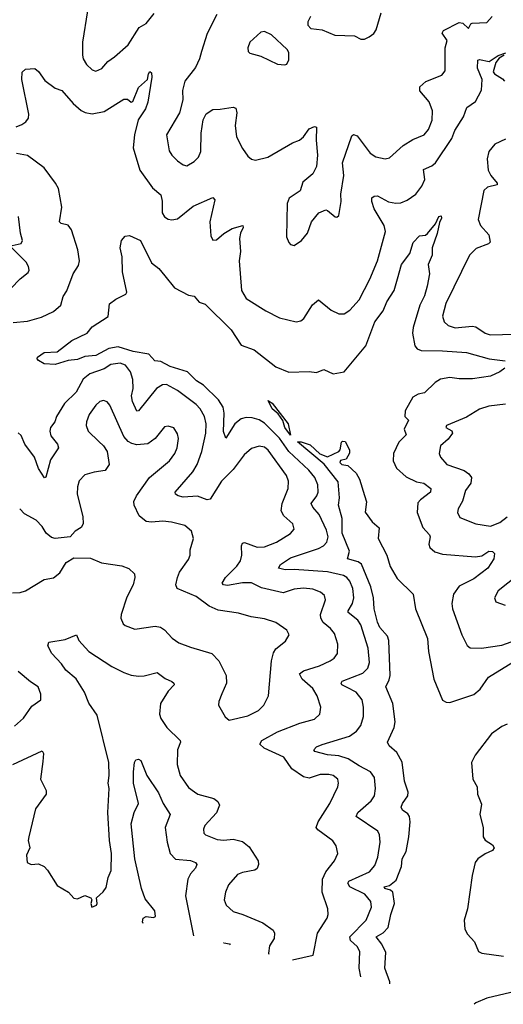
# Model space of a CAD drawing. Extents: x 1995161 to 2088924, y 769148 to 906007.
# Tile 152 of 256: x 2059753 to 2062363, y 791500 to 796817. Entities that reach past the tile are written whole.
import ezdxf

# ---------------------------------------------------------------- set-up
doc = ezdxf.new("R2010")
doc.units = 0

msp = doc.modelspace()

# ---------------------------------------------------------------- linework, layer by layer
at = {"layer": '0CON20XD'}
for points in [[(2060120, 796865), (2060091.9, 796695), (2060092.5, 796625), (2060095.8, 796605), (2060114.6, 796574.6), (2060145, 796546), (2060165, 796540), (2060196.4, 796553.6), (2060228.1, 796591.9), (2060265, 796615.8), (2060339.1, 796680.9), (2060398.9, 796775), (2060435, 796796.9), (2060479.2, 796850.8)], [(2060816.9, 796845), (2060765, 796742), (2060734.7, 796645), (2060724, 796605), (2060701.3, 796558.7), (2060644.4, 796485), (2060631.9, 796435), (2060633.3, 796385), (2060615.8, 796315), (2060546, 796195), (2060559.8, 796109.8), (2060574.4, 796085), (2060605, 796055.7), (2060635, 796034.2), (2060655, 796028), (2060695, 796050.8), (2060718.6, 796075), (2060730, 796105), (2060732.9, 796205), (2060743.8, 796276.2), (2060760.5, 796309.5), (2060795, 796332.9), (2060835, 796333.1), (2060905, 796345.6), (2060919.7, 796339.7), (2060924.4, 796315), (2060915.6, 796245), (2060923.8, 796185), (2060955, 796121.4), (2060985, 796080), (2061005, 796064), (2061025, 796059.2), (2061093.3, 796075), (2061225, 796152.9), (2061262.6, 796167.4), (2061285, 796184.2), (2061315, 796227.5), (2061345, 796240.8), (2061355, 796236.7), (2061353.4, 796166.6), (2061360.6, 796085), (2061355.8, 796025), (2061336, 795985), (2061280.7, 795939.3), (2061267.5, 795892.5), (2061207.3, 795852.7), (2061196, 795825), (2061194, 795645), (2061205, 795613.3), (2061215, 795603.3), (2061235, 795597.5), (2061273.3, 795625), (2061306.2, 795665), (2061328.8, 795725), (2061367.5, 795775), (2061405, 795790), (2061415, 795787.5), (2061455, 795752.5), (2061465, 795750), (2061475, 795760), (2061487.5, 795835), (2061485.7, 795875), (2061503.1, 795975), (2061495.5, 796045), (2061545, 796190), (2061555, 796197.1), (2061575, 796190.8), (2061645, 796097.1), (2061675, 796075.7), (2061725, 796066), (2061748.3, 796071.7), (2061822.8, 796137.2), (2061875, 796170), (2061935.4, 796194.6), (2061958.9, 796225), (2061978.5, 796275), (2061981.1, 796325), (2061963.9, 796373.9), (2061913.6, 796433.6), (2061912.9, 796455), (2061945, 796483.3), (2062032, 796518), (2062049.4, 796540.6), (2062050, 796665), (2062060, 796705), (2062033.3, 796745), (2062040.7, 796759.3), (2062125, 796802.5), (2062145, 796797.5), (2062175, 796770), (2062187.5, 796795), (2062195, 796798.8), (2062275, 796801.4), (2062303.1, 796835)], [(2061323.3, 796835), (2061307.5, 796805), (2061308.3, 796788.3), (2061325, 796770), (2061385, 796762.5), (2061453.6, 796733.6), (2061507.5, 796732.5), (2061559.3, 796729.3), (2061595, 796712.5), (2061615, 796712.5), (2061640, 796725), (2061665, 796742.5), (2061677.7, 796762.3), (2061703.8, 796855)], [(2061185, 796572.5), (2061195, 796577.5), (2061205, 796600), (2061205, 796640), (2061196.4, 796656.4), (2061112.5, 796735), (2061075, 796753.3), (2061055, 796750), (2060996, 796695), (2060984, 796665), (2060986.1, 796646.1), (2060995.9, 796635.9), (2061055, 796620.8), (2061145, 796576.2), (2061185, 796572.5)], [(2059735, 796239.4), (2059765, 796250.5), (2059785.8, 796265), (2059800.6, 796285), (2059802.7, 796307.3), (2059764.4, 796495), (2059766.1, 796533.9), (2059785, 796550), (2059835, 796553.3), (2059855, 796536.7), (2059889.1, 796489.1), (2059945, 796448.1), (2059981.2, 796435), (2060041.2, 796365), (2060085, 796326.7), (2060106, 796316), (2060145, 796309.1), (2060208.8, 796321.2), (2060315, 796388.1), (2060335, 796387.1), (2060355, 796372.5), (2060363.8, 796376.2), (2060395, 796451.2), (2060443.3, 796495), (2060447.5, 796525), (2060455, 796536.7), (2060465, 796530), (2060465.9, 796505.9), (2060445, 796372.5), (2060432.9, 796335), (2060393.2, 796276.8), (2060372.2, 796195), (2060365.6, 796125), (2060402, 796005), (2060469.9, 795909.9), (2060515, 795872), (2060522.7, 795837.3), (2060522.5, 795775), (2060535, 795752), (2060555, 795739.2), (2060575, 795735.8), (2060605, 795741.9), (2060690.3, 795809.7), (2060795, 795856.2), (2060805.6, 795845), (2060779.4, 795725), (2060785, 795650), (2060795, 795626.7), (2060815, 795629.2), (2060855, 795662.2), (2060900.8, 795689.2), (2060956.7, 795705), (2060959.2, 795695), (2060944.4, 795665), (2060940, 795635), (2060945.6, 795565), (2060938.6, 795515), (2060950.8, 795355), (2060975, 795310.8), (2061082, 795245), (2061155, 795206.7), (2061245, 795185.7), (2061269.7, 795190.3), (2061287.2, 795202.8), (2061333.6, 795276.4), (2061365, 795303.8), (2061435, 795248.6), (2061475, 795228.6), (2061505, 795229.4), (2061535, 795247.8), (2061586.2, 795305), (2061643.5, 795415), (2061683.9, 795515), (2061727.4, 795672.6), (2061719.5, 795705), (2061666.8, 795795), (2061654.4, 795835.6), (2061654.4, 795855.6), (2061665.6, 795864.4), (2061685, 795865.5), (2061743.8, 795833.8), (2061783.8, 795826.2), (2061811.1, 795828.9), (2061845, 795842.5), (2061890.6, 795875), (2061922.7, 795917.3), (2061939.1, 795955), (2061932.2, 796007.8), (2061977.5, 796027.5), (2061998.2, 796045), (2062084.7, 796175), (2062102.1, 796217.9), (2062148.1, 796291.9), (2062166.4, 796343.6), (2062213.1, 796375), (2062245, 796436.2), (2062249.7, 796495), (2062224.2, 796555), (2062225, 796598.8), (2062235, 796602.9), (2062287.8, 796592.2), (2062335, 796624.2), (2062377.5, 796637.5)], [(2062368.8, 796625), (2062341.2, 796608.8), (2062323.7, 796586.3), (2062308.6, 796535), (2062315, 796524.2), (2062358.3, 796498.3), (2062370, 796485)], [(2062375, 796171.9), (2062318, 796145), (2062285.4, 796104.6), (2062275.5, 796065), (2062281.2, 796005), (2062296.7, 795975), (2062329.4, 795935), (2062330, 795925), (2062277.2, 795912.8), (2062258.6, 795895), (2062228.3, 795738.3), (2062240.8, 795705), (2062284.6, 795654.6), (2062292.9, 795615), (2062283.6, 795606.4), (2062217.7, 795582.3), (2062180.5, 795545), (2062053.8, 795285), (2062035.7, 795215.7), (2062044.2, 795185), (2062065, 795165.7), (2062103.8, 795153.8), (2062195, 795161.8), (2062215, 795158.5), (2062265, 795123.5), (2062292.5, 795115), (2062425, 795118.7)], [(2059717.6, 795182.4), (2059795, 795189.5), (2059870, 795210), (2059935, 795241.4), (2059975.5, 795275), (2059988.5, 795321.5), (2060007.8, 795352.2), (2060041.4, 795445), (2060071.1, 795488.9), (2060075.6, 795515), (2060067.5, 795575), (2060032.2, 795682.2), (2060015, 795707.1), (2059976.9, 795716.9), (2059968, 795725), (2059980.6, 795805), (2059961.9, 795905), (2059945.7, 795935), (2059885, 796018), (2059795, 796084.5), (2059736.7, 796095)], [(2059711.7, 795598.3), (2059761.1, 795608.9), (2059769.2, 795625), (2059756.7, 795665), (2059746.9, 795755)], [(2061594.4, 791649.1), (2061585.9, 791695.9), (2061589.6, 791785), (2061575, 791811.5), (2061538.5, 791845), (2061535.4, 791865), (2061623.8, 791955), (2061652, 792025), (2061647.7, 792055), (2061615.4, 792095), (2061534.6, 792135), (2061523.8, 792155), (2061528.9, 792165), (2061640.5, 792215), (2061669.6, 792250.4), (2061686.8, 792295), (2061698.2, 792375), (2061695.4, 792415.4), (2061686.9, 792435), (2061570, 792515), (2061578.1, 792535), (2061650.5, 792599.5), (2061668.1, 792625), (2061674.4, 792665.6), (2061668.6, 792725), (2061646.3, 792756.3), (2061585, 792787.3), (2061526.2, 792826.2), (2061475, 792841.8), (2061415, 792847.5), (2061345.9, 792865.9), (2061340.8, 792875), (2061355, 792890), (2061385, 792903.2), (2061532.8, 792947.2), (2061570.5, 792975), (2061594.7, 793005.3), (2061609.6, 793055), (2061609.6, 793105), (2061601.5, 793145), (2061570, 793185), (2061520.2, 793210.2), (2061491.4, 793225), (2061487.8, 793235), (2061494.5, 793245), (2061605, 793287.8), (2061632.3, 793315), (2061640.3, 793345), (2061633.1, 793423.1), (2061595, 793548.6), (2061577.7, 793575), (2061526.4, 793615), (2061525.4, 793625), (2061549.4, 793665), (2061557.1, 793695), (2061551.1, 793745), (2061535.2, 793785.2), (2061518.8, 793805), (2061500.6, 793815), (2061415, 793834.8), (2061235, 793848.5), (2061186.2, 793846.2), (2061150, 793855), (2061160.6, 793875), (2061215, 793910.3), (2061365, 793961.2), (2061392.2, 793975), (2061411.2, 793995), (2061418, 794025), (2061409.9, 794059.9), (2061369.2, 794145), (2061335.3, 794185), (2061326.2, 794205), (2061356.9, 794245), (2061364.1, 794265), (2061362.9, 794305), (2061346.9, 794345), (2061313.3, 794385), (2061205.8, 794485.8), (2061155, 794556.8), (2061075, 794637.9), (2061045, 794656.7), (2061007.3, 794667.3), (2060975, 794668.9), (2060948.3, 794661.7), (2060914.8, 794635.2), (2060865, 794556.7), (2060852.9, 794592.9), (2060857.4, 794692.6), (2060851.1, 794725), (2060825.8, 794765), (2060745, 794843.8), (2060706.6, 794866.6), (2060658.2, 794915), (2060565, 794944.8), (2060515, 794972.1), (2060482, 794975), (2060450, 795010), (2060365, 795025.7), (2060285, 795050.4), (2060235, 795041.9), (2060165, 795003.3), (2060105, 794998.9), (2060065, 794982.6), (2060015, 794977.5), (2059945, 794955.6), (2059885, 794957.8), (2059855, 794975.8), (2059847.1, 794985), (2059848.6, 794995), (2059885, 795019.2), (2059955.9, 795024.1), (2060035, 795084.4), (2060116.7, 795125), (2060145, 795158.8), (2060230, 795215), (2060237.1, 795282.9), (2060271.3, 795308.7), (2060326.2, 795335), (2060331.2, 795345), (2060308.1, 795455), (2060305.7, 795535.7), (2060295.7, 795585), (2060303.1, 795625), (2060322.7, 795647.3), (2060345, 795651.5), (2060404.7, 795624.7), (2060465, 795503.8), (2060504.2, 795474.2), (2060536.7, 795433.3), (2060588.3, 795368.3), (2060665, 795329.2), (2060695, 795324), (2060721.7, 795291.7), (2060755, 795280), (2060895, 795142.5), (2060948.9, 795058.9), (2061019.2, 795035), (2061135, 794941.9), (2061205, 794912.9), (2061315, 794917.1), (2061355, 794911.2), (2061395, 794927.5), (2061445, 794903.8), (2061504.3, 794915.7), (2061621.9, 795055), (2061670, 795185), (2061715.4, 795245), (2061735, 795294.2), (2061774.3, 795355), (2061792.4, 795417.6), (2061813.8, 795495), (2061858.8, 795555), (2061876.9, 795613.1), (2061910.3, 795649.7), (2061944.1, 795654.1), (2061955, 795662.9), (2061997.5, 795715), (2062015, 795753.8), (2062027.5, 795757.5), (2062030, 795745), (2062018.3, 795721.7), (2062006.9, 795663.1), (2061980, 795585), (2061980, 795545), (2061957.5, 795495), (2061964.4, 795445), (2061952, 795378), (2061938.2, 795325), (2061912.8, 795275), (2061876.5, 795155), (2061872.9, 795125), (2061886.5, 795056.5), (2061898.8, 795038.8), (2061920.7, 795030.7), (2062035, 795029.7), (2062165, 795019.7), (2062286.3, 794986.3), (2062373.3, 794975)], [(2059705, 795365.8), (2059755, 795418), (2059798.1, 795451.9), (2059804, 795465), (2059801.4, 795485), (2059787.8, 795507.8), (2059705, 795590)], [(2061375.9, 793725.9), (2061335, 793742.5), (2061285, 793746.7), (2061235, 793742.3), (2061175, 793722.7), (2061058.5, 793748.5), (2061005, 793776.5), (2060955, 793775.8), (2060875, 793761.2), (2060854, 793765), (2060846.7, 793775), (2060863.9, 793805), (2060924.5, 793865.5), (2060944.1, 793895), (2060952.7, 793925), (2060950, 793975), (2060955, 793990.8), (2060966.9, 793993.1), (2061035, 793968.8), (2061075, 793970.4), (2061140, 793995), (2061215, 794043.1), (2061234.3, 794065), (2061227.1, 794095), (2061178.5, 794138.5), (2061164.5, 794165), (2061168.9, 794205), (2061202.1, 794285), (2061203.1, 794325), (2061193.8, 794355), (2061095, 794492.5), (2061075, 794508.8), (2061045, 794514.5), (2061005, 794501.5), (2060965, 794468.1), (2060905, 794387.8), (2060843.1, 794325), (2060781.7, 794228.3), (2060765, 794223.8), (2060713.3, 794243.3), (2060635, 794238.7), (2060608, 794245), (2060594.3, 794255), (2060592.9, 794265), (2060688.2, 794375), (2060711.1, 794415), (2060736.8, 794485), (2060757.7, 794585), (2060759.1, 794635), (2060750.4, 794675), (2060726.4, 794716.3), (2060705, 794739.5), (2060604.4, 794815), (2060545, 794847.1), (2060524.2, 794845), (2060491.2, 794825), (2060395, 794704.2), (2060385, 794702.5), (2060361.2, 794755), (2060357.5, 794785), (2060365.3, 794825.3), (2060364.4, 794874.4), (2060351.6, 794915), (2060325, 794950.8), (2060295, 794962.7), (2060245, 794955.9), (2060208.8, 794931.2), (2060131.9, 794905), (2060096.5, 794875), (2060057.7, 794805), (2059995, 794744.4), (2059952.7, 794675), (2059942.7, 794645), (2059919.7, 794615), (2059915.3, 794595), (2059920.6, 794570.6), (2059956.7, 794525), (2059963.1, 794505), (2059918.9, 794441.1), (2059895, 794347.5), (2059886.2, 794343.8), (2059855, 794394.2), (2059832.3, 794455), (2059780.8, 794525), (2059761, 794571), (2059745, 794586.1)], [(2062370.8, 794935), (2062345, 794915.7), (2062295, 794892.2), (2062197.9, 794877.9), (2062125, 794877.1), (2062075, 794884.6), (2062024.1, 794875.9), (2061995, 794857.5), (2061937.1, 794802.9), (2061904.6, 794795.4), (2061875, 794779.4), (2061832.9, 794705), (2061831.9, 794675), (2061851.2, 794655), (2061828.4, 794605), (2061838.5, 794575), (2061799.6, 794535), (2061771.5, 794475), (2061768.9, 794435), (2061787.1, 794395), (2061838.3, 794348.3), (2061895, 794322), (2061935, 794314.2), (2061971.9, 794285), (2061970, 794265), (2061916.5, 794225), (2061902.3, 794207.7), (2061899.2, 794155), (2061929.7, 794075), (2061965.4, 794035), (2061968.8, 794025), (2061960.5, 793985), (2061967.6, 793967.6), (2061993.1, 793943.1), (2062035, 793931.2), (2062213.8, 793916.2), (2062248.2, 793921.8), (2062285, 793947.1), (2062305.6, 793945.6), (2062316, 793935), (2062312.9, 793905), (2062280.6, 793855), (2062205, 793798.2), (2062125, 793757.8), (2062094.7, 793715), (2062086, 793665), (2062088.5, 793635), (2062140, 793495), (2062168.3, 793438.3), (2062185, 793424.2), (2062245, 793422.5), (2062355, 793439.6), (2062405, 793458.2)], [(2059715, 793722.9), (2059755, 793724.3), (2059785, 793733.1), (2059885, 793794), (2059936.1, 793803.9), (2059970, 793830), (2060004.5, 793885.5), (2060045, 793910.8), (2060135, 793909.4), (2060194.6, 793884.6), (2060305, 793867.5), (2060343, 793853), (2060373.3, 793825), (2060373.8, 793805), (2060365.8, 793765), (2060330.6, 793699.4), (2060300, 793605), (2060299.2, 793585), (2060311.2, 793555), (2060322.5, 793545), (2060375, 793525.7), (2060485, 793542.9), (2060513.8, 793536.2), (2060535, 793522.5), (2060576.9, 793476.9), (2060612.6, 793452.6), (2060675, 793427.8), (2060790, 793395), (2060827.1, 793355), (2060868.1, 793275), (2060869.4, 793235), (2060843.6, 793176.4), (2060827.5, 793135), (2060826, 793115), (2060862.7, 793052.7), (2060884.1, 793034.1), (2060985, 793058.1), (2061042.8, 793087.2), (2061070.8, 793115), (2061096.9, 793165), (2061111.5, 793355), (2061122.4, 793397.6), (2061135, 793419.2), (2061188.3, 793461.7), (2061208, 793495), (2061195, 793521.2), (2061135, 793561.4), (2061075, 793581.9), (2061002.6, 793592.6), (2060935, 793611.9), (2060825, 793628.1), (2060775, 793650.6), (2060705, 793701.9), (2060603.8, 793745), (2060595.8, 793765), (2060604.5, 793805.5), (2060615.6, 793834.4), (2060665, 793902.5), (2060673.3, 793925), (2060674, 793955), (2060690.8, 794015), (2060681.2, 794055), (2060645, 794085.7), (2060573, 794103), (2060525, 794109.6), (2060465, 794103.8), (2060435, 794107.3), (2060398.1, 794138.1), (2060370.5, 794195), (2060369.5, 794215), (2060383.3, 794245), (2060454.4, 794345), (2060561.4, 794435), (2060591.1, 794475), (2060602.5, 794505), (2060609.5, 794555), (2060605, 794580), (2060585, 794613.8), (2060555, 794622), (2060535, 794618), (2060484.2, 794555), (2060445, 794527.5), (2060385, 794521.8), (2060358, 794528), (2060338.5, 794538.5), (2060315.9, 794565.9), (2060240, 794735), (2060225, 794752.9), (2060205, 794760), (2060185, 794754.4), (2060164, 794736), (2060127.8, 794685), (2060113.3, 794645), (2060112.2, 794625), (2060122.2, 794595), (2060179.6, 794539.6), (2060206.2, 794516.2), (2060225.4, 794485.4), (2060235.6, 794415), (2060215, 794383.1), (2060155, 794374.4), (2060105, 794358.6), (2060075, 794326.2), (2060065.6, 794295), (2060063.6, 794255), (2060093.3, 794135), (2060095.4, 794094.6), (2060084.6, 794075.4), (2060052, 794055), (2060025.6, 794024.4), (2059945, 794015.6), (2059925, 794020), (2059895.7, 794045), (2059875, 794080.8), (2059841.4, 794115), (2059778.5, 794148.5), (2059753.1, 794175)], [(2061215, 794574), (2061184, 794615), (2061173.3, 794653.3), (2061148.8, 794688.8), (2061115, 794716), (2061095, 794760), (2061115, 794746.9), (2061202.2, 794635), (2061215, 794574)], [(2062375, 794740.6), (2062285, 794730.6), (2062235, 794714.3), (2062165, 794670.8), (2062057.5, 794625), (2062052.5, 794615), (2062085, 794596), (2062088.6, 794585), (2062065, 794552.1), (2062023.8, 794515), (2062018, 794475), (2062024.2, 794455), (2062058.1, 794415), (2062152.2, 794382.2), (2062177.9, 794365), (2062191.8, 794345), (2062187.9, 794315), (2062158.8, 794275), (2062143.6, 794216.4), (2062119.5, 794175), (2062115.7, 794155), (2062128.3, 794128.3), (2062215, 794094.4), (2062295, 794082.5), (2062345, 794102.3), (2062385, 794132.2)], [(2061751.6, 791610.7), (2061750.6, 791620.6), (2061724.7, 791694.7), (2061729.2, 791779.2), (2061707.1, 791825), (2061676.9, 791865), (2061715, 791886.2), (2061741.3, 791915), (2061755.4, 791985.4), (2061775.3, 792045), (2061766.5, 792105), (2061755, 792116.7), (2061724.4, 792125), (2061720.8, 792135), (2061749.1, 792140.9), (2061785, 792170.5), (2061814.6, 792245), (2061817.7, 792285), (2061839.5, 792325), (2061853.5, 792405), (2061860, 792485), (2061856.9, 792515), (2061848.2, 792528.2), (2061818.8, 792548.8), (2061811.8, 792565), (2061818.8, 792585), (2061847.3, 792625), (2061849.6, 792645), (2061830, 792705), (2061817.4, 792807.4), (2061789.1, 792859.1), (2061747.1, 792895), (2061737.5, 792915), (2061774.4, 792995), (2061779.1, 793025), (2061766.2, 793125), (2061728.5, 793215), (2061748.1, 793251.9), (2061751.8, 793275), (2061746.1, 793463.9), (2061737.5, 793487.5), (2061696, 793535), (2061685, 793564.2), (2061666.1, 793635), (2061662.5, 793695), (2061647.8, 793755), (2061597.4, 793877.4), (2061580.2, 793890.2), (2061522.5, 793905), (2061533.8, 793946.2), (2061493.7, 794043.7), (2061493.4, 794123.4), (2061474.4, 794195), (2061480, 794235), (2061471.2, 794321.2), (2061397.3, 794417.3), (2061253, 794537), (2061272.5, 794537.5), (2061321.7, 794521.7), (2061372.4, 794472.4), (2061415, 794457.1), (2061475, 794484.4), (2061483.3, 794495), (2061490.6, 794535), (2061495, 794540.8), (2061509.3, 794539.3), (2061533.8, 794495), (2061532.9, 794477.1), (2061515.7, 794444.3), (2061485, 794435.8), (2061480.8, 794425), (2061492.5, 794415), (2061525, 794410), (2061568.6, 794368.6), (2061587.8, 794335), (2061615, 794247.5), (2061624.1, 794214.1), (2061618.3, 794158.3), (2061656.1, 794106.1), (2061692.7, 794072.7), (2061688, 794015), (2061735.5, 793925.5), (2061752.2, 793865), (2061790, 793800), (2061876.2, 793715), (2061890, 793635), (2061954.4, 793475.6), (2061959.6, 793405), (2061987.5, 793255), (2062035, 793143.3), (2062055, 793131.5), (2062075, 793129.5), (2062205, 793173.8), (2062237.8, 793202.2), (2062282.5, 793267.5), (2062415, 793348.5)], [(2062439.2, 793815), (2062335, 793732), (2062316, 793695), (2062322.6, 793672.6), (2062374.2, 793655.8)], [(2061225.1, 791739.5), (2061336.7, 791765), (2061360, 791885), (2061411.9, 791965), (2061418.6, 791985), (2061415.7, 792015), (2061386.1, 792105), (2061388.2, 792175), (2061404.7, 792215.3), (2061451.9, 792275), (2061469.4, 792315), (2061461.9, 792355), (2061442.5, 792382.5), (2061362.1, 792442.1), (2061353.3, 792455), (2061364.5, 792485), (2061426.4, 792585), (2061470.4, 792675), (2061474.5, 792695), (2061469.5, 792715), (2061445.8, 792735), (2061421.8, 792741.8), (2061375, 792740.4), (2061315, 792721.2), (2061285, 792728.2), (2061222.4, 792772.4), (2061178.9, 792835), (2061072.9, 792882.9), (2061050, 792905), (2061059.4, 792925), (2061145, 792971.3), (2061265, 793018.2), (2061345, 793040), (2061373, 793067), (2061378.6, 793105), (2061359.1, 793165), (2061335, 793205.5), (2061276.9, 793255), (2061263.6, 793285), (2061285, 793301.5), (2061371.7, 793328.3), (2061428, 793355), (2061450.6, 793369.4), (2061468.1, 793395), (2061469.5, 793445), (2061451.7, 793501.7), (2061429.9, 793529.9), (2061391.1, 793561.1), (2061378.2, 793585), (2061377.1, 793605), (2061404.4, 793685), (2061397.4, 793707.4), (2061375.9, 793725.9)], [(2059715.4, 792794.6), (2059875, 792868), (2059882, 792855), (2059878.2, 792811.8), (2059866.2, 792715), (2059896.5, 792655), (2059896.5, 792635), (2059839.1, 792555), (2059802.1, 792405), (2059799.5, 792385), (2059807.5, 792345), (2059790.6, 792305), (2059794, 792265), (2059814.3, 792254.3), (2059855, 792258.2), (2059885, 792244.5), (2059904.1, 792224.1), (2059955, 792141.9), (2060016.2, 792106.2), (2060045, 792073.3), (2060065, 792070), (2060105, 792087.1), (2060137.5, 792075), (2060143.3, 792065), (2060138, 792045), (2060143.3, 792025), (2060167.1, 792035), (2060172, 792045), (2060167.5, 792075), (2060203.2, 792106.8), (2060219.3, 792130.7), (2060231.4, 792185), (2060247.1, 792222.9), (2060248.8, 792315), (2060237.1, 792385), (2060229.3, 792535), (2060235.4, 792665.4), (2060230.9, 792695), (2060236.2, 792735), (2060233.8, 792805), (2060171.2, 793061.2), (2060127.1, 793127.1), (2060102.7, 793185), (2060057.2, 793257.2), (2060001.5, 793305), (2059978.8, 793338.8), (2059927.1, 793395), (2059904.2, 793435), (2059910, 793455), (2059999.4, 793470.6), (2060060, 793495), (2060072, 793465), (2060126.1, 793406.1), (2060250, 793325), (2060315, 793292.2), (2060355, 793276.9), (2060395, 793272.9), (2060425, 793274.4), (2060495, 793292), (2060538.9, 793258.9), (2060574.1, 793244.1), (2060585.6, 793235), (2060587.5, 793225), (2060555, 793191.1), (2060512.5, 793125), (2060507.2, 793067.2), (2060515, 793044), (2060546.9, 792995), (2060618.5, 792925), (2060621.5, 792915), (2060605.4, 792875), (2060603.6, 792795), (2060620, 792735), (2060665, 792671.4), (2060696.7, 792646.7), (2060715.4, 792635.4), (2060801.1, 792611.1), (2060821.9, 792595), (2060832.2, 792575), (2060815.8, 792534.2), (2060752.5, 792465), (2060744.4, 792445), (2060747.5, 792425), (2060756.2, 792415), (2060819.8, 792389.8), (2060855, 792386.4), (2060905, 792391.2), (2060955, 792379.5), (2060991.1, 792351.1), (2061040.6, 792275), (2061042.5, 792255), (2061035, 792233.8), (2061022.5, 792225), (2060955, 792212.2), (2060929.6, 792200.4), (2060879.4, 792145), (2060863.3, 792105), (2060856.9, 792065), (2060867.5, 792035), (2060905, 792001.4), (2060956.7, 791985), (2061065, 791940), (2061121.2, 791901.2), (2061127.8, 791885), (2061126.8, 791855), (2061100.6, 791815), (2061095.7, 791775.7), (2061097, 791770.9)], [(2059725, 793002.5), (2059774.2, 793045), (2059819.1, 793110.9), (2059867.5, 793145), (2059868, 793175), (2059853.8, 793215), (2059811.7, 793241.7), (2059745, 793298)], [(2062385, 793012.9), (2062355, 793000.4), (2062300.2, 792959.8), (2062212.2, 792845), (2062191.8, 792805), (2062199.6, 792715), (2062222.5, 792675), (2062224, 792634), (2062245, 792580), (2062236.7, 792525), (2062255.3, 792455), (2062255.3, 792405), (2062266, 792386), (2062305, 792360.4), (2062314.5, 792345), (2062305, 792330.8), (2062265, 792312.9), (2062225.5, 792285), (2062212, 792265), (2062195.3, 792195), (2062170, 792015), (2062152.2, 791955), (2062155.8, 791905), (2062169.7, 791879.7), (2062207.8, 791837.8), (2062228.8, 791785), (2062246.8, 791776.8), (2062365, 791759.2)], [(2060419.2, 791936.9), (2060416.4, 791945), (2060420, 791965), (2060435.5, 791974.5), (2060475, 791968.2), (2060486.1, 791973.9), (2060482.4, 792005), (2060429.9, 792069.9), (2060409.8, 792125), (2060374.8, 792285), (2060355.5, 792474.5), (2060371.8, 792535), (2060393.6, 792585), (2060368.2, 792695), (2060366.9, 792755), (2060372.7, 792805), (2060380.6, 792819.4), (2060395, 792824.2), (2060406.2, 792816.2), (2060439.4, 792735), (2060502.5, 792642.5), (2060527.1, 792585), (2060565.8, 792525), (2060539.1, 792455), (2060549.6, 792375), (2060565.5, 792315), (2060594.7, 792284.7), (2060675, 792277.2), (2060702.5, 792265), (2060708.6, 792255), (2060701.9, 792235), (2060674.5, 792205), (2060660, 792175), (2060647.9, 792085), (2060690.8, 791870.4)], [(2060852.9, 791830.7), (2060855, 791831.4), (2060886.4, 791826.4), (2060888.9, 791821.9)], [(2062435, 791571.1), (2062275, 791532.8), (2062215, 791507.7), (2062205.6, 791500.1)]]:
    msp.add_lwpolyline(points, dxfattribs=at)

doc.saveas('drawing.dxf')
